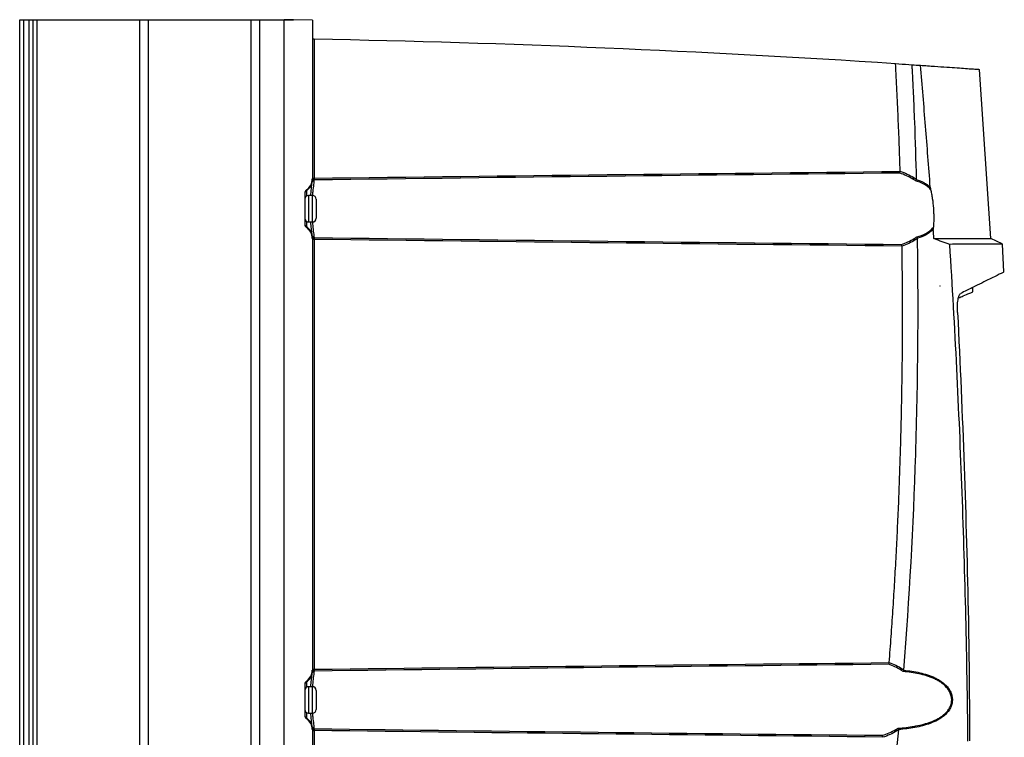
# Model space of a CAD drawing. Header units: millimetres. Extents: x -203 to 471, y -207 to 525.
# Tile 19 of 106: x -30 to 100, y 153 to 248. Entities that reach past the tile are written whole.
import ezdxf

# ---------------------------------------------------------------- set-up
doc = ezdxf.new("R2010")
doc.units = ezdxf.units.MM
doc.header["$PDSIZE"] = -1

msp = doc.modelspace()

# ---------------------------------------------------------------- linework, layer by layer
at = {"color": 7, "linetype": 'Continuous', "lineweight": 25}
for p, q in [((-29.96, 68.09), (-29.96, 248.09)), ((-29.96, 248.09), (-29.46, 248.09)), ((-29.46, 248.09), (-29.46, 68.09)), ((-29.46, 248.09), (-28.71, 248.09)), ((-28.71, 68.09), (-28.71, 248.09)), ((-28.71, 248.09), (-28.21, 248.09)), ((-28.21, 248.09), (-28.21, 68.09)), ((-28.21, 248.09), (-27.71, 248.09)), ((-27.71, 248.09), (-27.71, 68.09)), ((-27.71, 248.09), (-14.05, 248.09)), ((-14.05, 68.09), (-14.05, 248.09)), ((-14.05, 248.09), (-12.93, 248.09)), ((-12.93, 248.09), (-12.93, 68.09)), ((-12.93, 248.09), (0.69, 248.09)), ((0.69, 68.09), (0.69, 248.09)), ((0.69, 248.09), (1.81, 248.09)), ((1.81, 248.11), (1.81, 248.09)), ((1.81, 248.11), (5.04, 248.11)), ((1.81, 248.09), (1.81, 68.09)), ((6.29, 248.09), (5.04, 248.11)), ((5.04, 68.07), (5.04, 248.11)), ((5.04, 248.11), (6.29, 248.11)), ((6.29, 248.11), (6.29, 248.09)), ((8.79, 248.05), (6.29, 248.09)), ((8.79, 248.05), (8.79, 227.04)), ((9.03, 245.54), (9.03, 227.14)), ((87.75, 242.18), (88.17, 242.16)), ((98.63, 219.14), (97.14, 241.54)), ((8.79, 227.14), (9.03, 227.14)), ((8.79, 227.04), (8.79, 226.94)), ((8.01, 225.58), (8.01, 225.47)), ((7.79, 225.16), (7.79, 221.02)), ((8.01, 225.47), (8.01, 224.76)), ((8.79, 224.84), (8.29, 224.84)), ((8.29, 224.84), (8.29, 221.34)), ((8.79, 223.59), (8.79, 224.84)), ((9.29, 224.34), (9.29, 223.44)), ((8.79, 221.34), (8.79, 223.59)), ((9.29, 223.44), (9.29, 221.84)), ((8.01, 221.43), (8.01, 220.71)), ((8.01, 220.71), (8.01, 220.6)), ((8.29, 221.34), (8.79, 221.34)), ((8.79, 219.24), (8.79, 219.15)), ((8.79, 219.15), (8.79, 162.04)), ((9.03, 219.04), (9.03, 162.14)), ((100.15, 218.43), (98.62, 219.15)), ((100.35, 214.73), (100.17, 218.42)), ((96.25, 212.1), (96.23, 212.65)), ((8.79, 162.14), (9.03, 162.14)), ((8.79, 162.04), (8.79, 161.94)), ((8.01, 160.58), (8.01, 160.47)), ((8.01, 160.47), (8.01, 159.76)), ((7.79, 160.16), (7.79, 156.02)), ((8.79, 159.84), (8.29, 159.84)), ((8.29, 159.84), (8.29, 156.34)), ((8.79, 158.59), (8.79, 159.84)), ((9.29, 159.34), (9.29, 158.44)), ((8.79, 156.34), (8.79, 158.59)), ((9.29, 158.44), (9.29, 156.84)), ((8.01, 156.43), (8.01, 155.71)), ((8.01, 155.71), (8.01, 155.6)), ((8.29, 156.34), (8.79, 156.34)), ((8.79, 154.24), (8.79, 154.15)), ((8.79, 154.15), (8.79, 97.04)), ((8.79, 154.04), (9.03, 154.04)), ((9.03, 154.04), (9.03, 97.14))]:
    msp.add_line(p, q, dxfattribs=at)
at = {"color": 7, "linetype": 'Continuous', "lineweight": 25, "flags": 128}
for points in [[(8.79, 226.94), (8.79, 226.96), (8.81, 226.98), (8.83, 227), (8.86, 227.01), (8.9, 227.02), (8.94, 227.03), (8.98, 227.04), (9.03, 227.04)], [(8.79, 161.94), (8.79, 161.96), (8.81, 161.98), (8.83, 162), (8.86, 162.01), (8.9, 162.02), (8.94, 162.03), (8.98, 162.04), (9.03, 162.04)], [(8.79, 154.24), (8.79, 154.22), (8.81, 154.2), (8.83, 154.19), (8.86, 154.17), (8.9, 154.16), (8.94, 154.15), (8.98, 154.14), (9.03, 154.14)]]:
    msp.add_lwpolyline(points, dxfattribs=at)
at = {"color": 7, "linetype": 'Continuous', "lineweight": 25}
for centre, radius, start, end in [((9.04, 245.79), 0.25, 180, 268.906), ((-22.93, -1428.26), 1674.1, 86.26898, 88.90602), ((9.01, 226.66), 0.243, 89.1072, 171.1753), ((9.01, 226.66), 0.243, 89.1011, 171.1628), ((88.02, 227.38), 0.456, 308.5472, 338.1201), ((7.04, 226.93), 1.75, 303.7187, 352.4524), ((8.29, 225.06), 0.499, 123.7166, 179.9923), ((8.29, 224.34), 0.5, 90, 180), ((8.79, 224.34), 0.5, 0, 90), ((8.29, 221.84), 0.5, 180, 270), ((8.79, 221.84), 0.5, 270, 0), ((8.29, 221.12), 0.499, 180.0077, 236.2834), ((7.04, 219.25), 1.75, 7.5476, 56.2813), ((9.01, 219.52), 0.243, 188.822, 270.8918), ((9.01, 219.52), 0.243, 188.8378, 270.8979), ((2.65, 219.16), 6.38, 358.9317, 1.0683), ((88.22, 218.8), 0.45, 23.0079, 52.3179), ((7.04, 161.93), 1.75, 303.7187, 352.4524), ((9.01, 161.66), 0.243, 89.1072, 171.1753), ((9.01, 161.66), 0.243, 89.1021, 171.1622), ((86.48, 162.37), 0.441, 306.6487, 335.6799), ((8.29, 160.06), 0.499, 123.7166, 179.9923), ((8.29, 159.34), 0.5, 90, 180), ((8.79, 159.34), 0.5, 0, 90), ((8.29, 156.84), 0.5, 180, 270), ((8.79, 156.84), 0.5, 270, 0), ((8.29, 156.12), 0.499, 180.0077, 236.2834), ((7.04, 154.25), 1.75, 7.5476, 56.2813), ((9.01, 154.52), 0.243, 188.8247, 270.8928), ((9.01, 154.52), 0.243, 188.8378, 270.8979), ((85.77, 153.82), 0.464, 20.3063, 50.265)]:
    msp.add_arc(centre, radius, start, end, dxfattribs=at)
for centre, major_axis, start_param, end_param in [((7.04, 227.04), (-0.6, 1.64), 3.377882, 4.359647), ((8.29, 225.16), (-0.173, 0.47), 0.236289, 1.218054), ((8.29, 221.02), (0.173, 0.47), 1.923538, 2.905304), ((7.04, 219.15), (0.6, 1.64), 5.065131, 6.046896), ((7.04, 162.04), (-0.6, 1.64), 3.377882, 4.359647), ((8.29, 160.16), (-0.173, 0.47), 0.236289, 1.218054), ((8.29, 156.02), (0.173, 0.47), 1.923538, 2.905304), ((7.04, 154.15), (0.6, 1.64), 5.065131, 6.046896)]:
    msp.add_ellipse(centre, major_axis=major_axis, ratio=0.998896, start_param=start_param, end_param=end_param, dxfattribs=at)
for points in [[(9.03, 245.54), (9.03, 245.54), (9.03, 245.54), (9.03, 245.54)], [(86.01, 242.3), (86.59, 242.26), (87.17, 242.22), (87.75, 242.18)], [(88.17, 242.16), (88.56, 242.13), (88.95, 242.1), (89.31, 242.08)], [(8.77, 226.7), (8.78, 226.74), (8.79, 226.82), (8.79, 226.94)], [(86.56, 227.81), (60.71, 227.54), (34.86, 227.24), (9.02, 226.9)], [(9.03, 227.04), (9.03, 226.98), (9.02, 226.93), (9.02, 226.9)], [(9.02, 226.9), (9.02, 226.9), (9.02, 226.9), (9.02, 226.9)], [(9.03, 227.14), (34.9, 227.47), (60.77, 227.76), (86.63, 228.03)], [(9.03, 227.14), (9.03, 227.11), (9.03, 227.07), (9.03, 227.04)], [(88.3, 227.02), (87.74, 227.35), (87.16, 227.61), (86.56, 227.81)], [(86.63, 228.03), (86.63, 228.04), (86.63, 228.05), (86.63, 228.06)], [(86.63, 228.06), (87.26, 227.84), (87.86, 227.57), (88.44, 227.21)], [(8.77, 226.7), (8.77, 226.7), (8.77, 226.7), (8.77, 226.7)], [(91.1, 219.14), (91.07, 219.55), (91.04, 219.97), (91.01, 220.38)], [(8.77, 219.48), (8.77, 219.48), (8.77, 219.48), (8.77, 219.48)], [(9.02, 219.28), (9.02, 219.28), (9.03, 219.28), (9.03, 219.28)], [(9.02, 219.28), (9.02, 219.28), (9.02, 219.28), (9.02, 219.28)], [(9.03, 219.28), (34.95, 218.94), (60.87, 218.64), (86.79, 218.37)], [(86.87, 218.15), (60.92, 218.42), (34.98, 218.71), (9.03, 219.04)], [(86.79, 218.37), (87.38, 218.57), (87.95, 218.83), (88.49, 219.16)], [(88.92, 219.2), (88.89, 219.27), (88.86, 219.33), (88.82, 219.37)], [(88.92, 219.2), (88.92, 219.19), (88.92, 219.18), (88.92, 219.17)], [(88.63, 218.98), (88.07, 218.62), (87.48, 218.34), (86.87, 218.13)], [(86.87, 218.13), (86.87, 218.13), (86.87, 218.14), (86.87, 218.15)], [(94.22, 209.34), (94.9, 195.78), (95.38, 182.22), (95.66, 168.64)], [(95.66, 168.64), (95.74, 163.33), (95.8, 158.01), (95.82, 152.69)], [(9.03, 162.14), (34.41, 162.47), (59.79, 162.75), (85.17, 163.02)], [(85.17, 163.02), (85.18, 163.02), (85.18, 163.02), (85.18, 163.03)], [(85.18, 163.03), (85.77, 162.82), (86.34, 162.55), (86.89, 162.19)], [(8.77, 161.7), (8.78, 161.74), (8.79, 161.82), (8.79, 161.94)], [(8.77, 161.7), (8.77, 161.7), (8.77, 161.7), (8.77, 161.7)], [(85.1, 162.8), (59.74, 162.53), (34.38, 162.23), (9.02, 161.9)], [(9.03, 162.04), (9.03, 161.98), (9.02, 161.93), (9.02, 161.9)], [(9.02, 161.9), (9.02, 161.9), (9.02, 161.9), (9.02, 161.9)], [(9.03, 162.14), (9.03, 162.11), (9.03, 162.07), (9.03, 162.04)], [(86.75, 162.02), (86.22, 162.35), (85.67, 162.6), (85.1, 162.8)], [(87.1, 162.01), (87.08, 161.94), (87.05, 161.88), (87.02, 161.84)], [(87.11, 162.04), (87.1, 162.03), (87.1, 162.02), (87.1, 162.01)], [(8.77, 154.48), (8.77, 154.48), (8.77, 154.48), (8.77, 154.48)], [(8.79, 154.24), (8.79, 154.36), (8.78, 154.45), (8.77, 154.48)], [(9.02, 154.28), (9.02, 154.26), (9.03, 154.21), (9.03, 154.14)], [(9.02, 154.28), (34.1, 153.95), (59.18, 153.66), (84.26, 153.4)], [(9.02, 154.28), (9.02, 154.28), (9.02, 154.28), (9.02, 154.28)], [(9.03, 154.14), (9.03, 154.11), (9.03, 154.07), (9.03, 154.04)], [(84.33, 153.17), (59.23, 153.44), (34.13, 153.72), (9.03, 154.04)], [(84.26, 153.4), (84.88, 153.59), (85.48, 153.85), (86.06, 154.18)], [(86.2, 153.98), (85.6, 153.63), (84.97, 153.35), (84.33, 153.14)], [(85.04, 140.72), (85.55, 145.18), (86.02, 149.65), (86.43, 154.12)], [(86.42, 154.17), (86.4, 154.24), (86.38, 154.3), (86.35, 154.35)], [(86.42, 154.17), (86.43, 154.16), (86.43, 154.14), (86.43, 154.12)], [(84.33, 153.14), (84.33, 153.15), (84.33, 153.16), (84.33, 153.17)]]:
    msp.add_open_spline(points, degree=3, dxfattribs=at)
for points, knots in [([(86.63, 228.06), (86.61, 228.65), (86.57, 229.84), (86.51, 231.62), (86.44, 233.4), (86.36, 235.18), (86.28, 236.96), (86.2, 238.74), (86.11, 240.52), (86.04, 241.71), (86.01, 242.3)], [0, 0, 0, 0, 0.125004, 0.250005, 0.375003, 0.5, 0.624997, 0.749996, 0.874996, 1, 1, 1, 1]), ([(88.17, 242.16), (88.17, 242), (88.18, 241.84), (88.2, 241.52), (88.22, 241.05), (88.28, 239.95), (88.32, 239), (88.41, 237.11), (88.46, 235.84), (88.61, 232.05), (88.69, 229.53), (88.76, 227)], [0, 0, 0, 0, 0.03125, 0.03125, 0.0625, 0.125, 0.25, 0.25, 0.5, 0.5, 1, 1, 1, 1]), ([(90.61, 225.96), (90.41, 228.65), (90.2, 231.33), (89.88, 235.36), (89.77, 236.71), (89.54, 239.39), (89.43, 240.74), (89.31, 242.08)], [0, 0, 0, 0, 0.5, 0.5, 0.75, 0.75, 1, 1, 1, 1]), ([(89.31, 242.08), (89.95, 242.04), (91.22, 241.95), (92.83, 241.84), (94.2, 241.74), (95.34, 241.66), (96.23, 241.6), (96.82, 241.56), (97.13, 241.54), (97.11, 241.54), (97.11, 241.54)], [0, 0, 0, 0, 0.127614, 0.255227, 0.383608, 0.511988, 0.649394, 0.786919, 0.924444, 1, 1, 1, 1]), ([(9.02, 226.9), (9, 226.72), (8.96, 226.36), (8.85, 225.58), (8.81, 225), (8.8, 224.84)], [0, 0, 0, 0, 0.416241, 0.832849, 1, 1, 1, 1]), ([(86.63, 228.03), (86.63, 227.99), (86.61, 227.94), (86.59, 227.86), (86.57, 227.83), (86.56, 227.81)], [0, 0, 0, 0, 0.5, 0.5, 1, 1, 1, 1]), ([(88.65, 226.8), (88.6, 226.84), (88.54, 226.87), (88.49, 226.91), (88.43, 226.95), (88.37, 226.99), (88.3, 227.02)], [0, 0, 0, 0, 0.000442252, 0.000442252, 0.000442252, 0.0009466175, 0.0009466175, 0.0009466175, 0.0009466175]), ([(88.44, 227.21), (88.5, 227.17), (88.57, 227.13), (88.63, 227.09), (88.67, 227.06), (88.72, 227.03), (88.76, 227)], [0, 0, 0, 0, 0.0005149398, 0.0005149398, 0.0005149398, 0.000877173, 0.000877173, 0.000877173, 0.000877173]), ([(88.75, 226.97), (88.74, 226.94), (88.73, 226.91), (88.69, 226.85), (88.67, 226.82), (88.65, 226.8)], [0, 0, 0, 0, 0.5, 0.5, 1, 1, 1, 1]), ([(88.76, 227), (88.76, 226.99), (88.76, 226.98), (88.76, 226.98), (88.76, 226.97), (88.75, 226.97), (88.75, 226.97)], [0, 0, 0, 0, 0.00005257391, 0.00005257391, 0.00005257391, 0.00006755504, 0.00006755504, 0.00006755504, 0.00006755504]), ([(88.75, 226.97), (89.11, 226.86), (89.44, 226.73), (89.9, 226.48), (90.06, 226.39), (90.34, 226.19), (90.48, 226.08), (90.61, 225.96)], [0, 0, 0, 0, 0.5, 0.5, 0.75, 0.75, 1, 1, 1, 1]), ([(8.58, 224.84), (8.59, 224.98), (8.63, 225.52), (8.72, 226.23), (8.75, 226.54), (8.77, 226.7)], [0, 0, 0, 0, 0.155018, 0.580839, 1, 1, 1, 1]), ([(90.66, 225.66), (90.52, 225.8), (90.38, 225.92), (90.07, 226.16), (89.91, 226.26), (89.4, 226.55), (89.04, 226.69), (88.65, 226.8)], [0, 0, 0, 0, 0.25, 0.25, 0.5, 0.5, 1, 1, 1, 1]), ([(90.61, 225.96), (90.61, 225.9), (90.62, 225.85), (90.64, 225.75), (90.65, 225.7), (90.66, 225.66)], [0, 0, 0, 0, 0.5, 0.5, 1, 1, 1, 1]), ([(90.66, 225.66), (90.7, 225.47), (90.74, 225.28), (90.82, 224.88), (90.85, 224.67), (90.95, 224.04), (90.99, 223.61), (91.04, 222.95), (91.05, 222.73), (91.07, 222.3), (91.07, 221.87), (91.07, 221.45), (91.05, 221.04), (91.03, 220.83), (91.02, 220.64)], [0, 0, 0, 0, 0.125, 0.125, 0.25, 0.25, 0.5, 0.5, 0.625, 0.625, 0.75, 0.875, 0.875, 1, 1, 1, 1]), ([(8.77, 219.48), (8.76, 219.56), (8.74, 219.77), (8.67, 220.36), (8.61, 221.03), (8.58, 221.34)], [0, 0, 0, 0, 0.218249, 0.645158, 1, 1, 1, 1]), ([(8.79, 221.34), (8.82, 221), (8.89, 220.27), (8.98, 219.61), (9.01, 219.36), (9.02, 219.28)], [0, 0, 0, 0, 0.361987, 0.78262, 1, 1, 1, 1]), ([(88.82, 219.37), (89.25, 219.48), (89.66, 219.63), (90.22, 219.94), (90.4, 220.06), (90.73, 220.32), (90.88, 220.47), (91.02, 220.64)], [0, 0, 0, 0, 0.5, 0.5, 0.75, 0.75, 1, 1, 1, 1]), ([(91.01, 220.38), (90.88, 220.23), (90.73, 220.1), (90.41, 219.86), (90.24, 219.75), (89.71, 219.46), (89.32, 219.31), (88.92, 219.2)], [0, 0, 0, 0, 0.25, 0.25, 0.5, 0.5, 1, 1, 1, 1]), ([(91.02, 220.64), (91.01, 220.6), (91.01, 220.56), (91.01, 220.47), (91.01, 220.42), (91.01, 220.38)], [0, 0, 0, 0, 0.5, 0.5, 1, 1, 1, 1]), ([(8.79, 219.24), (8.79, 219.3), (8.78, 219.35), (8.78, 219.44), (8.77, 219.47), (8.77, 219.48)], [0, 0, 0, 0, 0.5, 0.5, 1, 1, 1, 1]), ([(9.02, 219.28), (9.02, 219.26), (9.02, 219.23), (9.03, 219.17), (9.03, 219.15), (9.02, 219.11), (9.02, 219.1), (9, 219.08), (8.99, 219.08), (8.96, 219.06), (8.93, 219.06), (8.89, 219.04), (8.87, 219.03), (8.82, 219.01), (8.8, 219), (8.79, 218.99)], [0, 0, 0, 0, 0.25, 0.25, 0.375, 0.375, 0.4375, 0.4375, 0.5, 0.5, 0.625, 0.625, 0.75, 0.75, 1, 1, 1, 1]), ([(9.03, 219.04), (8.96, 219.04), (8.9, 219.02), (8.81, 218.98), (8.79, 218.95), (8.79, 218.92)], [0, 0, 0, 0, 0.5, 0.5, 1, 1, 1, 1]), ([(87.11, 162.04), (87.86, 171.54), (88.38, 181.06), (88.83, 195.35), (88.93, 200.11), (89.01, 209.64), (88.99, 214.41), (88.92, 219.17)], [0, 0, 0, 0, 0.5, 0.5, 0.75, 0.75, 1, 1, 1, 1]), ([(88.49, 219.16), (88.55, 219.19), (88.61, 219.23), (88.66, 219.26), (88.72, 219.3), (88.77, 219.33), (88.82, 219.37)], [0, 0, 0, 0, 0.0004633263, 0.0004633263, 0.0004633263, 0.0008904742, 0.0008904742, 0.0008904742, 0.0008904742]), ([(88.92, 219.17), (88.88, 219.14), (88.84, 219.12), (88.8, 219.09), (88.75, 219.05), (88.69, 219.01), (88.63, 218.98)], [0, 0, 0, 0, 0.0003389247, 0.0003389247, 0.0003389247, 0.000812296, 0.000812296, 0.000812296, 0.000812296]), ([(93.2, 218.38), (93.12, 218.41), (93.04, 218.44), (92.88, 218.49), (92.8, 218.52), (92.55, 218.6), (92.37, 218.67), (91.85, 218.85), (91.48, 218.99), (91.1, 219.14)], [0, 0, 0, 0, 0.125, 0.125, 0.25, 0.25, 0.5, 0.5, 1, 1, 1, 1]), ([(91.1, 219.14), (91.78, 219.14), (93.13, 219.14), (94.8, 219.14), (96.19, 219.14), (97.27, 219.14), (98.05, 219.14), (98.49, 219.14), (98.68, 219.14), (98.63, 219.14), (98.62, 219.14)], [0, 0, 0, 0, 0.1418256, 0.2836512, 0.4264621, 0.5692729, 0.7110985, 0.852924, 0.9957346, 1, 1, 1, 1]), ([(85.18, 163.03), (85.22, 163.6), (85.31, 164.75), (85.43, 166.47), (85.55, 168.18), (85.67, 169.9), (85.78, 171.62), (85.88, 173.34), (85.98, 175.06), (86.08, 176.79), (86.17, 178.51), (86.25, 180.23), (86.33, 181.95), (86.41, 183.67), (86.48, 185.39), (86.54, 187.12), (86.6, 188.84), (86.68, 191.14), (86.76, 194.01), (86.83, 197.45), (86.89, 200.9), (86.93, 204.35), (86.94, 207.79), (86.94, 211.24), (86.92, 214.68), (86.88, 216.98), (86.87, 218.13)], [0, 0, 0, 0, 0.031253, 0.062505, 0.093757, 0.125008, 0.156258, 0.187509, 0.21876, 0.250011, 0.281263, 0.312516, 0.34377, 0.375026, 0.406283, 0.437543, 0.468805, 0.500069, 0.562577, 0.625076, 0.687569, 0.750056, 0.812541, 0.875025, 0.937511, 1, 1, 1, 1]), ([(86.87, 218.15), (86.86, 218.19), (86.85, 218.24), (86.82, 218.32), (86.81, 218.35), (86.79, 218.37)], [0, 0, 0, 0, 0.5, 0.5, 1, 1, 1, 1]), ([(100.14, 218.42), (100.15, 218.42), (100.19, 218.42), (99.96, 218.42), (99.43, 218.42), (98.57, 218.41), (97.4, 218.41), (96.06, 218.4), (94.65, 218.39), (93.69, 218.39), (93.2, 218.38)], [0, 0, 0, 0, 0.0402957, 0.1894625, 0.3376001, 0.4857378, 0.6349046, 0.7840713, 0.8919864, 1, 1, 1, 1]), ([(95.6, 152.63), (95.49, 163.6), (95.23, 174.56), (94.43, 196.48), (93.89, 207.44), (93.2, 218.38)], [0, 0, 0, 0, 0.5, 0.5, 1, 1, 1, 1]), ([(100.37, 214.73), (100.37, 214.73), (100.42, 214.75), (100.27, 214.68), (99.92, 214.5), (99.32, 214.2), (98.51, 213.8), (97.45, 213.28), (96.19, 212.65), (95.15, 212.14), (94.64, 211.89)], [0, 0, 0, 0, 0.004708, 0.15395, 0.293971, 0.434046, 0.574068, 0.716026, 0.858039, 1, 1, 1, 1]), ([(96.23, 212.65), (96.23, 212.65), (96.28, 212.68), (96.21, 212.64), (95.98, 212.55), (95.95, 212.54)], [0, 0, 0, 0, 0.019125, 0.890945, 1, 1, 1, 1]), ([(94.22, 209.34), (94.2, 209.64), (94.2, 209.94), (94.22, 210.52), (94.25, 210.79), (94.3, 211.14), (94.32, 211.25), (94.37, 211.45), (94.4, 211.53), (94.49, 211.76), (94.56, 211.85), (94.64, 211.89)], [0, 0, 0, 0, 0.25, 0.25, 0.5, 0.5, 0.625, 0.625, 0.75, 0.75, 1, 1, 1, 1]), ([(94.35, 211.3), (94.57, 211.39), (95.17, 211.65), (95.76, 211.89), (96.19, 212.08), (96.23, 212.09), (96.24, 212.1)], [0, 0, 0, 0, 0.167487, 0.473082, 0.75234, 1, 1, 1, 1]), ([(85.17, 163.02), (85.17, 162.97), (85.16, 162.93), (85.13, 162.85), (85.11, 162.82), (85.1, 162.8)], [0, 0, 0, 0, 0.5, 0.5, 1, 1, 1, 1]), ([(8.58, 159.84), (8.61, 160.15), (8.67, 160.82), (8.74, 161.42), (8.76, 161.63), (8.77, 161.7)], [0, 0, 0, 0, 0.354842, 0.7817515, 1, 1, 1, 1]), ([(9.02, 161.9), (9.01, 161.82), (8.98, 161.58), (8.89, 160.91), (8.82, 160.18), (8.79, 159.84)], [0, 0, 0, 0, 0.217259, 0.637656, 1, 1, 1, 1]), ([(86.35, 154.35), (87.06, 154.39), (87.76, 154.47), (88.8, 154.65), (89.15, 154.72), (89.83, 154.89), (90.16, 154.99), (90.81, 155.22), (91.13, 155.35), (91.59, 155.58), (91.74, 155.67), (92.04, 155.85), (92.18, 155.95), (92.45, 156.16), (92.58, 156.28), (92.82, 156.53), (92.93, 156.67), (93.08, 156.88), (93.13, 156.96), (93.21, 157.11), (93.25, 157.19), (93.35, 157.44), (93.4, 157.61), (93.45, 157.97), (93.46, 158.15), (93.43, 158.42), (93.41, 158.51), (93.37, 158.68), (93.34, 158.77), (93.28, 158.94), (93.25, 159.02), (93.17, 159.18), (93.13, 159.26), (92.99, 159.48), (92.88, 159.62), (92.53, 160.01), (92.27, 160.23), (91.85, 160.52), (91.7, 160.6), (91.4, 160.77), (91.25, 160.85), (90.78, 161.06), (90.45, 161.18), (89.79, 161.39), (89.45, 161.47), (88.42, 161.69), (87.73, 161.78), (87.02, 161.84)], [0, 0, 0, 0, 0.125, 0.125, 0.1875, 0.1875, 0.25, 0.25, 0.3125, 0.3125, 0.34375, 0.34375, 0.375, 0.375, 0.40625, 0.40625, 0.4375, 0.4375, 0.453125, 0.453125, 0.46875, 0.46875, 0.5, 0.5, 0.53125, 0.53125, 0.546875, 0.546875, 0.5625, 0.5625, 0.578125, 0.578125, 0.59375, 0.59375, 0.625, 0.625, 0.6875, 0.6875, 0.71875, 0.71875, 0.75, 0.75, 0.8125, 0.8125, 0.875, 0.875, 1, 1, 1, 1]), ([(87.1, 162.01), (87.82, 161.94), (88.53, 161.84), (89.56, 161.61), (89.91, 161.52), (90.57, 161.3), (90.9, 161.17), (91.37, 160.94), (91.53, 160.86), (91.83, 160.69), (91.97, 160.6), (92.39, 160.3), (92.65, 160.07), (92.99, 159.66), (93.1, 159.51), (93.28, 159.21), (93.35, 159.04), (93.47, 158.7), (93.51, 158.52), (93.55, 158.15), (93.54, 157.97), (93.49, 157.61), (93.45, 157.43), (93.35, 157.18), (93.31, 157.1), (93.23, 156.94), (93.19, 156.86), (92.95, 156.48), (92.7, 156.22), (92.17, 155.77), (91.87, 155.58), (91.25, 155.25), (90.93, 155.11), (90.28, 154.86), (89.94, 154.76), (89.26, 154.58), (88.91, 154.5), (87.86, 154.31), (87.15, 154.22), (86.42, 154.17)], [0, 0, 0, 0, 0.125, 0.125, 0.1875, 0.1875, 0.25, 0.25, 0.28125, 0.28125, 0.3125, 0.3125, 0.375, 0.375, 0.40625, 0.40625, 0.4375, 0.4375, 0.46875, 0.46875, 0.5, 0.5, 0.53125, 0.53125, 0.546875, 0.546875, 0.5625, 0.5625, 0.625, 0.625, 0.6875, 0.6875, 0.75, 0.75, 0.8125, 0.8125, 0.875, 0.875, 1, 1, 1, 1]), ([(87.02, 161.84), (86.97, 161.87), (86.92, 161.9), (86.88, 161.93), (86.83, 161.96), (86.79, 161.99), (86.75, 162.02)], [0, 0, 0, 0, 0.0003897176, 0.0003897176, 0.0003897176, 0.0007503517, 0.0007503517, 0.0007503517, 0.0007503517]), ([(86.89, 162.19), (86.93, 162.16), (86.97, 162.13), (87.02, 162.1), (87.05, 162.08), (87.08, 162.06), (87.11, 162.04)], [0, 0, 0, 0, 0.0003687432, 0.0003687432, 0.0003687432, 0.0006235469, 0.0006235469, 0.0006235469, 0.0006235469]), ([(8.77, 154.48), (8.75, 154.64), (8.72, 154.96), (8.63, 155.66), (8.59, 156.2), (8.58, 156.34)], [0, 0, 0, 0, 0.419161, 0.844982, 1, 1, 1, 1]), ([(8.8, 156.34), (8.81, 156.18), (8.85, 155.6), (8.96, 154.82), (9, 154.46), (9.02, 154.28)], [0, 0, 0, 0, 0.166244, 0.583305, 1, 1, 1, 1]), ([(86.06, 154.18), (86.11, 154.21), (86.16, 154.23), (86.21, 154.26), (86.26, 154.29), (86.3, 154.32), (86.35, 154.35)], [0, 0, 0, 0, 0.0003832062, 0.0003832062, 0.0003832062, 0.0007538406, 0.0007538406, 0.0007538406, 0.0007538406]), ([(86.43, 154.12), (86.4, 154.1), (86.37, 154.09), (86.35, 154.07), (86.3, 154.04), (86.25, 154.01), (86.2, 153.98)], [0, 0, 0, 0, 0.0002210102, 0.0002210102, 0.0002210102, 0.0006119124, 0.0006119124, 0.0006119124, 0.0006119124]), ([(84.33, 153.17), (84.33, 153.22), (84.32, 153.27), (84.29, 153.34), (84.27, 153.37), (84.26, 153.4)], [0, 0, 0, 0, 0.5, 0.5, 1, 1, 1, 1])]:
    msp.add_open_spline(points, degree=3, knots=knots, dxfattribs=at)
at = {"color": 7, "linetype": 'Continuous', "lineweight": 0}
msp.add_point((91.9, 212.85), dxfattribs=at)

doc.saveas('drawing.dxf')
